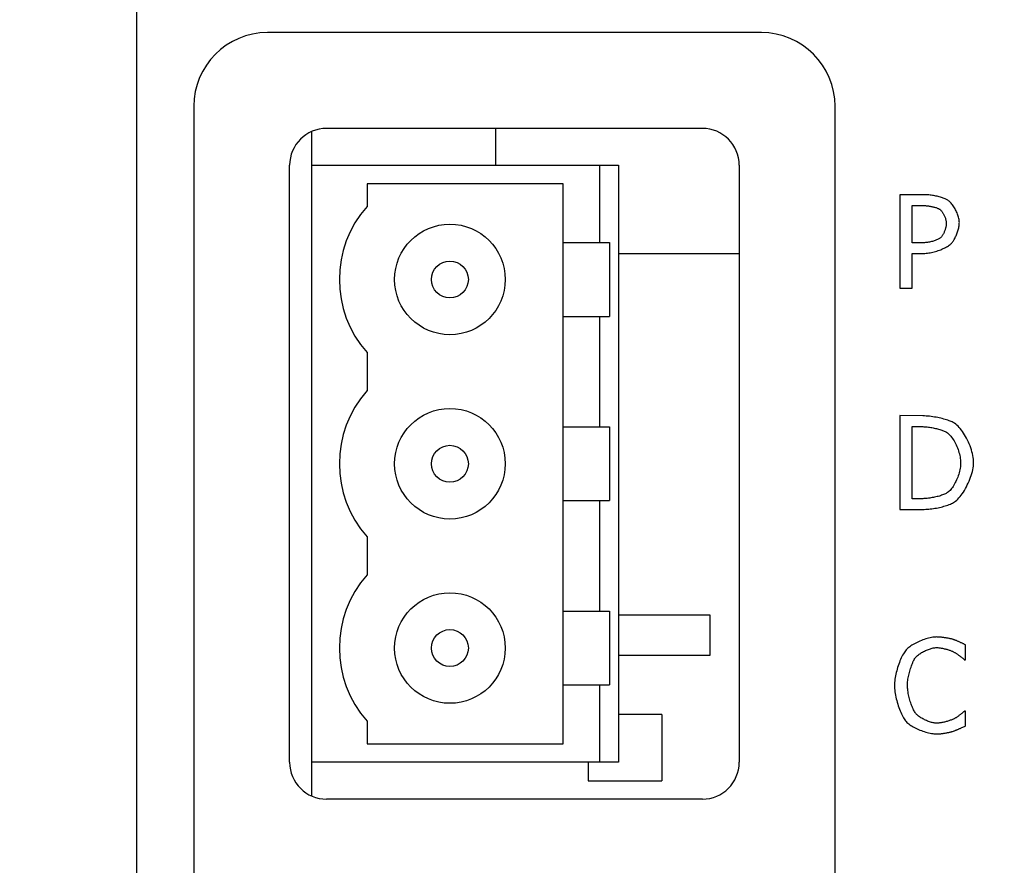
# Model space of a CAD drawing. Header units: millimetres. Extents: x 1026 to 1372, y 127 to 478.
# Tile 15 of 33: x 1073 to 1100, y 355 to 378. Entities that reach past the tile are written whole.
import ezdxf

# ---------------------------------------------------------------- set-up
doc = ezdxf.new("R2010")
doc.units = ezdxf.units.MM
doc.layers.get('Defpoints').update_dxf_attribs({"color": 8})
doc.styles.add('Dimemsions', font='isocp.shx', dxfattribs={"bigfont": 'chineset.shx'})
doc.dimstyles.new('ISO-25', dxfattribs={"dimtxt": 3, "dimasz": 3, "dimexe": 1, "dimexo": 1, "dimgap": 1, "dimtad": 1, "dimdsep": 46, "dimtxsty": 'Dimemsions', "dimcen": 0, "dimclrd": 2, "dimclre": 2, "dimclrt": 2, "dimazin": 2, "dimtfac": 1, "dimtmove": 0, "dimatfit": 3, "dimfxl": 0, "dimarcsym": 0})

# ---------------------------------------------------------------- blocks, each defined once
blk = doc.blocks.new('*D12')
at = {"color": 2, "lineweight": -2}
for p, q in [((1074.799, 427.284), (1058.028, 427.284)), ((1059.028, 421.284), (1059.028, 265.284)), ((1098.899, 259.284), (1058.028, 259.284))]:
    blk.add_line(p, q, dxfattribs=at)
at = {"color": 2}
for points in [[(1058.028, 421.284), (1060.028, 421.284), (1059.028, 427.284)], [(1058.028, 265.284), (1060.028, 265.284), (1059.028, 259.284)]]:
    blk.add_solid(points, dxfattribs=at)
at = {"layer": 'Defpoints', "color": 0}
for p in [(1075.799, 427.284), (1059.028, 259.284), (1099.899, 259.284)]:
    blk.add_point(p, dxfattribs=at)
at = {"color": 2, "insert": (1053.028, 343.284), "char_height": 10, "attachment_point": 5, "rotation": 90, "style": 'Dimemsions'}
blk.add_mtext('168', dxfattribs=at)

msp = doc.modelspace()

# ---------------------------------------------------------------- linework, layer by layer
at = {"color": 7, "linetype": 'Continuous'}
for p, q in [((1076.363, 277.07), (1076.363, 417.498)), ((1093.306, 377.284), (1079.906, 377.284)), ((1077.906, 375.284), (1077.906, 283.134)), ((1095.306, 283.134), (1095.306, 375.284)), ((1081.106, 356.579), (1081.106, 374.588)), ((1091.706, 374.684), (1081.506, 374.684)), ((1086.106, 373.684), (1086.106, 374.684)), ((1080.506, 357.484), (1080.506, 373.684)), ((1081.106, 373.684), (1089.426, 373.684)), ((1088.926, 371.584), (1088.926, 373.684)), ((1089.426, 373.684), (1089.426, 357.484)), ((1092.706, 373.684), (1092.706, 357.484)), ((1082.606, 373.184), (1082.606, 372.568)), ((1087.926, 373.184), (1082.606, 373.184)), ((1087.926, 357.984), (1087.926, 373.184)), ((1097.063, 372.884), (1097.063, 370.344)), ((1097.73, 372.884), (1097.063, 372.884)), ((1097.76, 372.883), (1097.73, 372.884)), ((1097.79, 372.882), (1097.76, 372.883)), ((1097.821, 372.879), (1097.79, 372.882)), ((1097.852, 372.877), (1097.821, 372.879)), ((1097.884, 372.873), (1097.852, 372.877)), ((1097.916, 372.869), (1097.884, 372.873)), ((1097.947, 372.865), (1097.916, 372.869)), ((1097.979, 372.86), (1097.947, 372.865)), ((1098.011, 372.854), (1097.979, 372.86)), ((1098.043, 372.848), (1098.011, 372.854)), ((1098.074, 372.841), (1098.043, 372.848)), ((1098.104, 372.834), (1098.074, 372.841)), ((1098.134, 372.826), (1098.104, 372.834)), ((1098.163, 372.819), (1098.134, 372.826)), ((1098.191, 372.81), (1098.163, 372.819)), ((1098.218, 372.802), (1098.191, 372.81)), ((1098.244, 372.793), (1098.218, 372.802)), ((1098.269, 372.784), (1098.244, 372.793)), ((1098.292, 372.774), (1098.269, 372.784)), ((1098.314, 372.764), (1098.292, 372.774)), ((1098.334, 372.754), (1098.314, 372.764)), ((1098.352, 372.744), (1098.334, 372.754)), ((1098.368, 372.734), (1098.352, 372.744)), ((1098.386, 372.721), (1098.368, 372.734)), ((1098.404, 372.706), (1098.386, 372.721)), ((1098.422, 372.69), (1098.404, 372.706)), ((1097.401, 371.579), (1097.401, 372.595)), ((1097.401, 372.595), (1097.714, 372.59)), ((1097.714, 372.59), (1097.735, 372.589)), ((1097.735, 372.589), (1097.756, 372.588)), ((1097.756, 372.588), (1097.777, 372.586)), ((1097.777, 372.586), (1097.799, 372.584)), ((1097.799, 372.584), (1097.82, 372.581)), ((1097.82, 372.581), (1097.842, 372.579)), ((1097.842, 372.579), (1097.864, 372.575)), ((1097.864, 372.575), (1097.886, 372.572)), ((1097.886, 372.572), (1097.907, 372.568)), ((1097.907, 372.568), (1097.928, 372.564)), ((1097.928, 372.564), (1097.949, 372.559)), ((1097.949, 372.559), (1097.97, 372.554)), ((1097.97, 372.554), (1097.99, 372.549)), ((1097.99, 372.549), (1098.009, 372.544)), ((1098.009, 372.544), (1098.028, 372.538)), ((1098.028, 372.538), (1098.046, 372.533)), ((1098.046, 372.533), (1098.064, 372.527)), ((1098.064, 372.527), (1098.08, 372.521)), ((1098.08, 372.521), (1098.095, 372.514)), ((1098.095, 372.514), (1098.11, 372.508)), ((1098.11, 372.508), (1098.123, 372.501)), ((1098.123, 372.501), (1098.135, 372.495)), ((1098.135, 372.495), (1098.146, 372.488)), ((1098.146, 372.488), (1098.157, 372.479)), ((1098.157, 372.479), (1098.168, 372.47)), ((1098.168, 372.47), (1098.18, 372.459)), ((1098.18, 372.459), (1098.191, 372.446)), ((1098.191, 372.446), (1098.202, 372.433)), ((1098.202, 372.433), (1098.212, 372.419)), ((1098.441, 372.671), (1098.422, 372.69)), ((1098.459, 372.651), (1098.441, 372.671)), ((1098.477, 372.63), (1098.459, 372.651)), ((1098.494, 372.607), (1098.477, 372.63)), ((1098.512, 372.583), (1098.494, 372.607)), ((1098.529, 372.557), (1098.512, 372.583)), ((1098.545, 372.531), (1098.529, 372.557)), ((1098.561, 372.504), (1098.545, 372.531)), ((1098.576, 372.476), (1098.561, 372.504)), ((1098.591, 372.448), (1098.576, 372.476)), ((1098.604, 372.419), (1098.591, 372.448)), ((1098.212, 372.419), (1098.223, 372.404)), ((1098.223, 372.404), (1098.233, 372.388)), ((1098.233, 372.388), (1098.243, 372.372)), ((1098.243, 372.372), (1098.252, 372.355)), ((1098.252, 372.355), (1098.261, 372.337)), ((1098.261, 372.337), (1098.27, 372.319)), ((1098.27, 372.319), (1098.278, 372.301)), ((1098.278, 372.301), (1098.285, 372.282)), ((1098.285, 372.282), (1098.292, 372.263)), ((1098.292, 372.263), (1098.299, 372.244)), ((1098.299, 372.244), (1098.304, 372.225)), ((1098.304, 372.225), (1098.309, 372.206)), ((1098.309, 372.206), (1098.314, 372.187)), ((1098.314, 372.187), (1098.317, 372.169)), ((1098.317, 372.169), (1098.32, 372.151)), ((1098.617, 372.39), (1098.604, 372.419)), ((1098.629, 372.36), (1098.617, 372.39)), ((1098.64, 372.331), (1098.629, 372.36)), ((1098.649, 372.301), (1098.64, 372.331)), ((1098.658, 372.272), (1098.649, 372.301)), ((1098.665, 372.243), (1098.658, 372.272)), ((1098.67, 372.214), (1098.665, 372.243)), ((1098.675, 372.186), (1098.67, 372.214)), ((1098.678, 372.158), (1098.675, 372.186)), ((1098.284, 371.911), (1098.277, 371.894)), ((1098.29, 371.929), (1098.284, 371.911)), ((1098.296, 371.947), (1098.29, 371.929)), ((1098.301, 371.964), (1098.296, 371.947)), ((1098.306, 371.982), (1098.301, 371.964)), ((1098.31, 371.999), (1098.306, 371.982)), ((1098.314, 372.017), (1098.31, 371.999)), ((1098.317, 372.034), (1098.314, 372.017)), ((1098.32, 372.051), (1098.317, 372.034)), ((1098.32, 372.151), (1098.322, 372.133)), ((1098.322, 372.067), (1098.32, 372.051)), ((1098.322, 372.133), (1098.323, 372.115)), ((1098.323, 372.083), (1098.322, 372.067)), ((1098.323, 372.115), (1098.323, 372.099)), ((1098.323, 372.099), (1098.323, 372.083)), ((1098.63, 371.879), (1098.639, 371.907)), ((1098.639, 371.907), (1098.647, 371.934)), ((1098.647, 371.934), (1098.654, 371.961)), ((1098.654, 371.961), (1098.661, 371.988)), ((1098.661, 371.988), (1098.666, 372.014)), ((1098.666, 372.014), (1098.671, 372.039)), ((1098.671, 372.039), (1098.674, 372.064)), ((1098.674, 372.064), (1098.677, 372.087)), ((1098.677, 372.087), (1098.678, 372.11)), ((1098.679, 372.131), (1098.678, 372.158)), ((1098.678, 372.11), (1098.679, 372.131)), ((1097.997, 371.632), (1097.973, 371.625)), ((1098.02, 371.64), (1097.997, 371.632)), ((1098.042, 371.648), (1098.02, 371.64)), ((1098.063, 371.656), (1098.042, 371.648)), ((1098.083, 371.665), (1098.063, 371.656)), ((1098.102, 371.674), (1098.083, 371.665)), ((1098.12, 371.683), (1098.102, 371.674)), ((1098.136, 371.693), (1098.12, 371.683)), ((1098.15, 371.703), (1098.136, 371.693)), ((1098.163, 371.713), (1098.15, 371.703)), ((1098.175, 371.724), (1098.163, 371.713)), ((1098.184, 371.734), (1098.175, 371.724)), ((1098.194, 371.745), (1098.184, 371.734)), ((1098.203, 371.757), (1098.194, 371.745)), ((1098.212, 371.769), (1098.203, 371.757)), ((1098.221, 371.783), (1098.212, 371.769)), ((1098.23, 371.797), (1098.221, 371.783)), ((1098.239, 371.812), (1098.23, 371.797)), ((1098.247, 371.827), (1098.239, 371.812)), ((1098.255, 371.843), (1098.247, 371.827)), ((1098.263, 371.86), (1098.255, 371.843)), ((1098.27, 371.877), (1098.263, 371.86)), ((1098.277, 371.894), (1098.27, 371.877)), ((1098.503, 371.612), (1098.516, 371.631)), ((1098.516, 371.631), (1098.529, 371.651)), ((1098.529, 371.651), (1098.541, 371.673)), ((1098.541, 371.673), (1098.554, 371.697)), ((1098.554, 371.697), (1098.566, 371.721)), ((1098.566, 371.721), (1098.578, 371.746)), ((1098.578, 371.746), (1098.589, 371.772)), ((1098.589, 371.772), (1098.6, 371.798)), ((1098.6, 371.798), (1098.611, 371.825)), ((1098.611, 371.825), (1098.621, 371.852)), ((1098.621, 371.852), (1098.63, 371.879)), ((1087.926, 371.584), (1089.182, 371.584)), ((1089.182, 371.584), (1089.182, 369.584)), ((1097.657, 371.579), (1097.401, 371.579)), ((1097.684, 371.579), (1097.657, 371.579)), ((1097.71, 371.581), (1097.684, 371.579)), ((1097.737, 371.583), (1097.71, 371.581)), ((1097.764, 371.585), (1097.737, 371.583)), ((1097.791, 371.588), (1097.764, 371.585)), ((1097.818, 371.592), (1097.791, 371.588)), ((1097.845, 371.596), (1097.818, 371.592)), ((1097.872, 371.601), (1097.845, 371.596)), ((1097.898, 371.606), (1097.872, 371.601)), ((1097.924, 371.612), (1097.898, 371.606)), ((1097.949, 371.618), (1097.924, 371.612)), ((1097.973, 371.625), (1097.949, 371.618)), ((1098.068, 371.355), (1098.104, 371.367)), ((1098.104, 371.367), (1098.139, 371.379)), ((1098.139, 371.379), (1098.173, 371.393)), ((1098.173, 371.393), (1098.207, 371.406)), ((1098.207, 371.406), (1098.239, 371.421)), ((1098.239, 371.421), (1098.271, 371.436)), ((1098.271, 371.436), (1098.301, 371.451)), ((1098.301, 371.451), (1098.329, 371.466)), ((1098.329, 371.466), (1098.356, 371.482)), ((1098.356, 371.482), (1098.382, 371.498)), ((1098.382, 371.498), (1098.405, 371.515)), ((1098.405, 371.515), (1098.427, 371.531)), ((1098.427, 371.531), (1098.447, 371.548)), ((1098.447, 371.548), (1098.464, 371.564)), ((1098.464, 371.564), (1098.477, 371.578)), ((1098.477, 371.578), (1098.49, 371.594)), ((1098.49, 371.594), (1098.503, 371.612)), ((1092.706, 371.284), (1089.426, 371.284)), ((1097.401, 371.286), (1097.708, 371.291)), ((1097.401, 370.344), (1097.401, 371.286)), ((1097.708, 371.291), (1097.742, 371.292)), ((1097.742, 371.292), (1097.777, 371.294)), ((1097.777, 371.294), (1097.813, 371.298)), ((1097.813, 371.298), (1097.849, 371.303)), ((1097.849, 371.303), (1097.886, 371.309)), ((1097.886, 371.309), (1097.922, 371.316)), ((1097.922, 371.316), (1097.959, 371.325)), ((1097.959, 371.325), (1097.996, 371.334)), ((1097.996, 371.334), (1098.032, 371.344)), ((1098.032, 371.344), (1098.068, 371.355)), ((1097.063, 370.344), (1097.401, 370.344)), ((1087.926, 369.584), (1089.182, 369.584)), ((1088.926, 366.584), (1088.926, 369.584)), ((1082.606, 368.599), (1082.606, 367.568)), ((1097.063, 366.891), (1097.063, 364.344)), ((1097.687, 366.883), (1097.063, 366.891)), ((1097.732, 366.882), (1097.687, 366.883)), ((1097.778, 366.879), (1097.732, 366.882)), ((1097.823, 366.875), (1097.778, 366.879)), ((1097.869, 366.871), (1097.823, 366.875)), ((1097.914, 366.866), (1097.869, 366.871)), ((1097.96, 366.859), (1097.914, 366.866)), ((1098.005, 366.852), (1097.96, 366.859)), ((1098.049, 366.845), (1098.005, 366.852)), ((1098.092, 366.837), (1098.049, 366.845)), ((1098.135, 366.828), (1098.092, 366.837)), ((1098.177, 366.818), (1098.135, 366.828)), ((1087.926, 366.584), (1089.182, 366.584)), ((1089.182, 366.584), (1089.182, 364.584)), ((1097.401, 364.636), (1097.401, 366.595)), ((1097.401, 366.595), (1097.687, 366.591)), ((1097.687, 366.591), (1097.717, 366.59)), ((1097.717, 366.59), (1097.747, 366.588)), ((1097.747, 366.588), (1097.778, 366.586)), ((1097.778, 366.586), (1097.809, 366.583)), ((1097.809, 366.583), (1097.84, 366.579)), ((1097.84, 366.579), (1097.872, 366.575)), ((1097.872, 366.575), (1097.903, 366.57)), ((1097.903, 366.57), (1097.935, 366.564)), ((1097.935, 366.564), (1097.966, 366.559)), ((1097.966, 366.559), (1097.997, 366.552)), ((1097.997, 366.552), (1098.028, 366.545)), ((1098.217, 366.808), (1098.177, 366.818)), ((1098.257, 366.798), (1098.217, 366.808)), ((1098.295, 366.787), (1098.257, 366.798)), ((1098.331, 366.776), (1098.295, 366.787)), ((1098.366, 366.765), (1098.331, 366.776)), ((1098.399, 366.753), (1098.366, 366.765)), ((1098.43, 366.742), (1098.399, 366.753)), ((1098.459, 366.73), (1098.43, 366.742)), ((1098.486, 366.718), (1098.459, 366.73)), ((1098.51, 366.706), (1098.486, 366.718)), ((1098.532, 366.694), (1098.51, 366.706)), ((1098.551, 366.682), (1098.532, 366.694)), ((1098.582, 366.66), (1098.551, 366.682)), ((1098.613, 366.634), (1098.582, 366.66)), ((1098.644, 366.605), (1098.613, 366.634)), ((1098.674, 366.572), (1098.644, 366.605)), ((1098.705, 366.537), (1098.674, 366.572)), ((1098.028, 366.545), (1098.059, 366.538)), ((1098.059, 366.538), (1098.088, 366.531)), ((1098.088, 366.531), (1098.117, 366.523)), ((1098.117, 366.523), (1098.145, 366.514)), ((1098.145, 366.514), (1098.173, 366.506)), ((1098.173, 366.506), (1098.199, 366.497)), ((1098.199, 366.497), (1098.224, 366.488)), ((1098.224, 366.488), (1098.248, 366.478)), ((1098.248, 366.478), (1098.271, 366.469)), ((1098.271, 366.469), (1098.292, 366.459)), ((1098.292, 366.459), (1098.311, 366.449)), ((1098.311, 366.449), (1098.329, 366.439)), ((1098.329, 366.439), (1098.353, 366.423)), ((1098.353, 366.423), (1098.377, 366.404)), ((1098.377, 366.404), (1098.4, 366.382)), ((1098.4, 366.382), (1098.424, 366.358)), ((1098.424, 366.358), (1098.447, 366.331)), ((1098.447, 366.331), (1098.47, 366.302)), ((1098.47, 366.302), (1098.492, 366.271)), ((1098.735, 366.498), (1098.705, 366.537)), ((1098.765, 366.458), (1098.735, 366.498)), ((1098.794, 366.415), (1098.765, 366.458)), ((1098.822, 366.37), (1098.794, 366.415)), ((1098.849, 366.323), (1098.822, 366.37)), ((1098.875, 366.274), (1098.849, 366.323)), ((1098.492, 366.271), (1098.514, 366.238)), ((1098.514, 366.238), (1098.535, 366.204)), ((1098.535, 366.204), (1098.555, 366.168)), ((1098.555, 366.168), (1098.575, 366.131)), ((1098.575, 366.131), (1098.593, 366.093)), ((1098.593, 366.093), (1098.611, 366.054)), ((1098.611, 366.054), (1098.627, 366.014)), ((1098.9, 366.225), (1098.875, 366.274)), ((1098.924, 366.174), (1098.9, 366.225)), ((1098.947, 366.122), (1098.924, 366.174)), ((1098.968, 366.07), (1098.947, 366.122)), ((1098.987, 366.018), (1098.968, 366.07)), ((1099.004, 365.965), (1098.987, 366.018)), ((1098.627, 366.014), (1098.643, 365.974)), ((1098.643, 365.974), (1098.657, 365.933)), ((1098.657, 365.933), (1098.669, 365.892)), ((1098.669, 365.892), (1098.681, 365.851)), ((1098.681, 365.851), (1098.69, 365.811)), ((1098.69, 365.811), (1098.699, 365.77)), ((1098.699, 365.77), (1098.705, 365.73)), ((1099.02, 365.912), (1099.004, 365.965)), ((1099.033, 365.86), (1099.02, 365.912)), ((1099.045, 365.808), (1099.033, 365.86)), ((1099.054, 365.757), (1099.045, 365.808)), ((1099.06, 365.707), (1099.054, 365.757)), ((1098.706, 365.501), (1098.7, 365.461)), ((1098.705, 365.73), (1098.71, 365.691)), ((1098.71, 365.54), (1098.706, 365.501)), ((1098.71, 365.691), (1098.713, 365.653)), ((1098.713, 365.578), (1098.71, 365.54)), ((1098.713, 365.653), (1098.714, 365.616)), ((1098.714, 365.616), (1098.713, 365.578)), ((1099.053, 365.472), (1099.06, 365.521)), ((1099.065, 365.659), (1099.06, 365.707)), ((1099.06, 365.521), (1099.064, 365.567)), ((1099.064, 365.567), (1099.066, 365.612)), ((1099.066, 365.612), (1099.065, 365.659)), ((1098.635, 365.221), (1098.619, 365.182)), ((1098.649, 365.26), (1098.635, 365.221)), ((1098.661, 365.3), (1098.649, 365.26)), ((1098.673, 365.341), (1098.661, 365.3)), ((1098.683, 365.381), (1098.673, 365.341)), ((1098.692, 365.421), (1098.683, 365.381)), ((1098.7, 365.461), (1098.692, 365.421)), ((1098.964, 365.163), (1098.984, 365.216)), ((1098.984, 365.216), (1099.002, 365.268)), ((1099.002, 365.268), (1099.018, 365.321)), ((1099.018, 365.321), (1099.032, 365.372)), ((1099.032, 365.372), (1099.044, 365.423)), ((1099.044, 365.423), (1099.053, 365.472)), ((1098.51, 364.97), (1098.49, 364.94)), ((1098.53, 365.002), (1098.51, 364.97)), ((1098.55, 365.036), (1098.53, 365.002)), ((1098.568, 365.071), (1098.55, 365.036)), ((1098.586, 365.107), (1098.568, 365.071)), ((1098.603, 365.144), (1098.586, 365.107)), ((1098.619, 365.182), (1098.603, 365.144)), ((1098.843, 364.909), (1098.87, 364.958)), ((1098.87, 364.958), (1098.895, 365.008)), ((1098.895, 365.008), (1098.92, 365.059)), ((1098.92, 365.059), (1098.943, 365.111)), ((1098.943, 365.111), (1098.964, 365.163)), ((1098.041, 364.684), (1098.009, 364.677)), ((1098.074, 364.692), (1098.041, 364.684)), ((1098.105, 364.7), (1098.074, 364.692)), ((1098.136, 364.709), (1098.105, 364.7)), ((1098.166, 364.718), (1098.136, 364.709)), ((1098.196, 364.728), (1098.166, 364.718)), ((1098.224, 364.738), (1098.196, 364.728)), ((1098.25, 364.748), (1098.224, 364.738)), ((1098.276, 364.759), (1098.25, 364.748)), ((1098.299, 364.77), (1098.276, 364.759)), ((1098.321, 364.781), (1098.299, 364.77)), ((1098.342, 364.793), (1098.321, 364.781)), ((1098.36, 364.805), (1098.342, 364.793)), ((1098.382, 364.821), (1098.36, 364.805)), ((1098.404, 364.84), (1098.382, 364.821)), ((1098.426, 364.862), (1098.404, 364.84)), ((1098.448, 364.886), (1098.426, 364.862)), ((1098.469, 364.912), (1098.448, 364.886)), ((1098.49, 364.94), (1098.469, 364.912)), ((1098.668, 364.656), (1098.698, 364.692)), ((1098.698, 364.692), (1098.728, 364.731)), ((1098.728, 364.731), (1098.758, 364.772)), ((1098.758, 364.772), (1098.787, 364.816)), ((1098.787, 364.816), (1098.815, 364.861)), ((1098.815, 364.861), (1098.843, 364.909)), ((1087.926, 364.584), (1089.182, 364.584)), ((1088.926, 361.584), (1088.926, 364.584)), ((1097.658, 364.636), (1097.401, 364.636)), ((1097.687, 364.636), (1097.658, 364.636)), ((1097.716, 364.637), (1097.687, 364.636)), ((1097.747, 364.639), (1097.716, 364.637)), ((1097.778, 364.642), (1097.747, 364.639)), ((1097.81, 364.645), (1097.778, 364.642)), ((1097.843, 364.649), (1097.81, 364.645)), ((1097.876, 364.653), (1097.843, 364.649)), ((1097.909, 364.658), (1097.876, 364.653)), ((1097.942, 364.664), (1097.909, 364.658)), ((1097.976, 364.67), (1097.942, 364.664)), ((1098.009, 364.677), (1097.976, 364.67)), ((1098.181, 364.409), (1098.22, 364.419)), ((1098.22, 364.419), (1098.259, 364.43)), ((1098.259, 364.43), (1098.297, 364.441)), ((1098.297, 364.441), (1098.333, 364.452)), ((1098.333, 364.452), (1098.368, 364.464)), ((1098.368, 364.464), (1098.402, 364.477)), ((1098.402, 364.477), (1098.435, 364.49)), ((1098.435, 364.49), (1098.466, 364.504)), ((1098.466, 364.504), (1098.495, 364.518)), ((1098.495, 364.518), (1098.522, 364.533)), ((1098.522, 364.533), (1098.547, 364.548)), ((1098.547, 364.548), (1098.577, 364.569)), ((1098.577, 364.569), (1098.607, 364.595)), ((1098.607, 364.595), (1098.637, 364.624)), ((1098.637, 364.624), (1098.668, 364.656)), ((1097.063, 364.344), (1097.647, 364.344)), ((1097.647, 364.344), (1097.687, 364.344)), ((1097.687, 364.344), (1097.727, 364.345)), ((1097.727, 364.345), (1097.767, 364.348)), ((1097.767, 364.348), (1097.808, 364.35)), ((1097.808, 364.35), (1097.85, 364.354)), ((1097.85, 364.354), (1097.891, 364.359)), ((1097.891, 364.359), (1097.933, 364.364)), ((1097.933, 364.364), (1097.975, 364.37)), ((1097.975, 364.37), (1098.017, 364.376)), ((1098.017, 364.376), (1098.059, 364.383)), ((1098.059, 364.383), (1098.1, 364.391)), ((1098.1, 364.391), (1098.141, 364.4)), ((1098.141, 364.4), (1098.181, 364.409)), ((1082.606, 363.599), (1082.606, 362.568)), ((1087.926, 361.584), (1089.182, 361.584)), ((1089.182, 361.584), (1089.182, 359.584)), ((1089.426, 361.484), (1091.906, 361.484)), ((1091.906, 361.484), (1091.906, 360.384)), ((1097.426, 360.681), (1097.393, 360.661)), ((1097.461, 360.7), (1097.426, 360.681)), ((1097.496, 360.72), (1097.461, 360.7)), ((1097.533, 360.738), (1097.496, 360.72)), ((1097.571, 360.756), (1097.533, 360.738)), ((1097.609, 360.773), (1097.571, 360.756)), ((1097.648, 360.789), (1097.609, 360.773)), ((1097.688, 360.804), (1097.648, 360.789)), ((1097.727, 360.818), (1097.688, 360.804)), ((1097.767, 360.831), (1097.727, 360.818)), ((1097.806, 360.843), (1097.767, 360.831)), ((1097.845, 360.853), (1097.806, 360.843)), ((1097.884, 360.862), (1097.845, 360.853)), ((1097.922, 360.87), (1097.884, 360.862)), ((1097.958, 360.876), (1097.922, 360.87)), ((1097.994, 360.88), (1097.958, 360.876)), ((1098.028, 360.883), (1097.994, 360.88)), ((1098.061, 360.884), (1098.028, 360.883)), ((1098.078, 360.883), (1098.061, 360.884)), ((1098.095, 360.883), (1098.078, 360.883)), ((1098.113, 360.882), (1098.095, 360.883)), ((1098.132, 360.881), (1098.113, 360.882)), ((1098.152, 360.879), (1098.132, 360.881)), ((1098.172, 360.877), (1098.152, 360.879)), ((1098.192, 360.875), (1098.172, 360.877)), ((1098.213, 360.873), (1098.192, 360.875)), ((1098.234, 360.87), (1098.213, 360.873)), ((1098.255, 360.868), (1098.234, 360.87)), ((1098.276, 360.865), (1098.255, 360.868)), ((1098.297, 360.862), (1098.276, 360.865)), ((1098.318, 360.858), (1098.297, 360.862)), ((1098.339, 360.855), (1098.318, 360.858)), ((1098.359, 360.851), (1098.339, 360.855)), ((1098.379, 360.848), (1098.359, 360.851)), ((1098.398, 360.844), (1098.379, 360.848)), ((1098.416, 360.84), (1098.398, 360.844)), ((1098.434, 360.837), (1098.416, 360.84)), ((1098.451, 360.833), (1098.434, 360.837)), ((1098.467, 360.829), (1098.451, 360.833)), ((1098.482, 360.825), (1098.467, 360.829)), ((1098.496, 360.822), (1098.482, 360.825)), ((1098.508, 360.818), (1098.496, 360.822)), ((1098.519, 360.814), (1098.508, 360.818)), ((1098.53, 360.81), (1098.519, 360.814)), ((1098.543, 360.806), (1098.53, 360.81)), ((1098.556, 360.801), (1098.543, 360.806)), ((1098.569, 360.795), (1098.556, 360.801)), ((1098.584, 360.79), (1098.569, 360.795)), ((1098.598, 360.784), (1098.584, 360.79)), ((1098.613, 360.778), (1098.598, 360.784)), ((1098.629, 360.771), (1098.613, 360.778)), ((1098.644, 360.764), (1098.629, 360.771)), ((1098.66, 360.758), (1098.644, 360.764)), ((1098.676, 360.751), (1098.66, 360.758)), ((1098.692, 360.744), (1098.676, 360.751)), ((1098.708, 360.737), (1098.692, 360.744)), ((1098.723, 360.729), (1098.708, 360.737)), ((1098.739, 360.722), (1098.723, 360.729)), ((1098.754, 360.715), (1098.739, 360.722)), ((1098.769, 360.708), (1098.754, 360.715)), ((1098.783, 360.701), (1098.769, 360.708)), ((1098.797, 360.695), (1098.783, 360.701)), ((1098.81, 360.688), (1098.797, 360.695)), ((1098.823, 360.682), (1098.81, 360.688)), ((1098.835, 360.675), (1098.823, 360.682)), ((1098.846, 360.67), (1098.835, 360.675)), ((1097.159, 360.424), (1097.14, 360.39)), ((1097.178, 360.455), (1097.159, 360.424)), ((1097.197, 360.484), (1097.178, 360.455)), ((1097.217, 360.51), (1097.197, 360.484)), ((1097.236, 360.534), (1097.217, 360.51)), ((1097.256, 360.555), (1097.236, 360.534)), ((1097.279, 360.577), (1097.256, 360.555)), ((1097.305, 360.598), (1097.279, 360.577)), ((1097.332, 360.619), (1097.305, 360.598)), ((1097.362, 360.64), (1097.332, 360.619)), ((1097.393, 360.661), (1097.362, 360.64)), ((1097.566, 360.398), (1097.586, 360.413)), ((1097.586, 360.413), (1097.608, 360.429)), ((1097.608, 360.429), (1097.631, 360.444)), ((1097.631, 360.444), (1097.655, 360.459)), ((1097.655, 360.459), (1097.68, 360.473)), ((1097.68, 360.473), (1097.706, 360.487)), ((1097.706, 360.487), (1097.732, 360.5)), ((1097.732, 360.5), (1097.758, 360.513)), ((1097.758, 360.513), (1097.785, 360.525)), ((1097.785, 360.525), (1097.812, 360.536)), ((1097.812, 360.536), (1097.839, 360.547)), ((1097.839, 360.547), (1097.866, 360.556)), ((1097.866, 360.556), (1097.892, 360.565)), ((1097.892, 360.565), (1097.918, 360.573)), ((1097.918, 360.573), (1097.944, 360.579)), ((1097.944, 360.579), (1097.969, 360.585)), ((1097.969, 360.585), (1097.993, 360.59)), ((1097.993, 360.59), (1098.016, 360.593)), ((1098.016, 360.593), (1098.038, 360.595)), ((1098.038, 360.595), (1098.059, 360.595)), ((1098.059, 360.595), (1098.078, 360.595)), ((1098.078, 360.595), (1098.098, 360.594)), ((1098.098, 360.594), (1098.118, 360.593)), ((1098.118, 360.593), (1098.139, 360.59)), ((1098.139, 360.59), (1098.161, 360.587)), ((1098.161, 360.587), (1098.182, 360.584)), ((1098.182, 360.584), (1098.204, 360.58)), ((1098.204, 360.58), (1098.226, 360.576)), ((1098.226, 360.576), (1098.249, 360.571)), ((1098.249, 360.571), (1098.271, 360.566)), ((1098.271, 360.566), (1098.293, 360.561)), ((1098.293, 360.561), (1098.315, 360.555)), ((1098.315, 360.555), (1098.337, 360.549)), ((1098.337, 360.549), (1098.359, 360.543)), ((1098.359, 360.543), (1098.38, 360.536)), ((1098.38, 360.536), (1098.4, 360.529)), ((1098.4, 360.529), (1098.42, 360.523)), ((1098.42, 360.523), (1098.439, 360.516)), ((1098.439, 360.516), (1098.457, 360.509)), ((1098.457, 360.509), (1098.474, 360.502)), ((1098.474, 360.502), (1098.491, 360.495)), ((1098.491, 360.495), (1098.506, 360.488)), ((1098.506, 360.488), (1098.52, 360.481)), ((1098.52, 360.481), (1098.533, 360.474)), ((1098.533, 360.474), (1098.546, 360.467)), ((1098.546, 360.467), (1098.559, 360.459)), ((1098.559, 360.459), (1098.572, 360.451)), ((1098.572, 360.451), (1098.586, 360.442)), ((1098.586, 360.442), (1098.6, 360.433)), ((1098.6, 360.433), (1098.614, 360.423)), ((1098.614, 360.423), (1098.628, 360.414)), ((1098.628, 360.414), (1098.642, 360.404)), ((1098.846, 360.262), (1098.846, 360.67)), ((1091.906, 360.384), (1089.426, 360.384)), ((1097.035, 360.149), (1097.02, 360.104)), ((1097.051, 360.192), (1097.035, 360.149)), ((1097.068, 360.235), (1097.051, 360.192)), ((1097.085, 360.276), (1097.068, 360.235)), ((1097.103, 360.316), (1097.085, 360.276)), ((1097.121, 360.354), (1097.103, 360.316)), ((1097.14, 360.39), (1097.121, 360.354)), ((1097.391, 360.132), (1097.404, 360.164)), ((1097.404, 360.164), (1097.417, 360.194)), ((1097.417, 360.194), (1097.43, 360.223)), ((1097.43, 360.223), (1097.443, 360.249)), ((1097.443, 360.249), (1097.457, 360.274)), ((1097.457, 360.274), (1097.47, 360.296)), ((1097.47, 360.296), (1097.484, 360.317)), ((1097.484, 360.317), (1097.497, 360.334)), ((1097.497, 360.334), (1097.512, 360.35)), ((1097.512, 360.35), (1097.528, 360.366)), ((1097.528, 360.366), (1097.546, 360.382)), ((1097.546, 360.382), (1097.566, 360.398)), ((1098.642, 360.404), (1098.656, 360.393)), ((1098.656, 360.393), (1098.67, 360.383)), ((1098.67, 360.383), (1098.683, 360.373)), ((1098.683, 360.373), (1098.697, 360.363)), ((1098.697, 360.363), (1098.71, 360.353)), ((1098.71, 360.353), (1098.723, 360.342)), ((1098.723, 360.342), (1098.735, 360.333)), ((1098.735, 360.333), (1098.747, 360.323)), ((1098.747, 360.323), (1098.758, 360.314)), ((1098.758, 360.314), (1098.769, 360.305)), ((1098.769, 360.305), (1098.779, 360.296)), ((1098.779, 360.296), (1098.789, 360.288)), ((1098.789, 360.288), (1098.798, 360.281)), ((1098.798, 360.281), (1098.806, 360.274)), ((1098.806, 360.274), (1098.813, 360.268)), ((1098.813, 360.268), (1098.819, 360.262)), ((1098.819, 360.262), (1098.846, 360.262)), ((1096.956, 359.874), (1096.947, 359.828)), ((1096.967, 359.92), (1096.956, 359.874)), ((1096.979, 359.967), (1096.967, 359.92)), ((1096.991, 360.013), (1096.979, 359.967)), ((1097.005, 360.059), (1096.991, 360.013)), ((1097.02, 360.104), (1097.005, 360.059)), ((1097.306, 359.845), (1097.314, 359.883)), ((1097.314, 359.883), (1097.324, 359.92)), ((1097.324, 359.92), (1097.334, 359.957)), ((1097.334, 359.957), (1097.344, 359.993)), ((1097.344, 359.993), (1097.355, 360.029)), ((1097.355, 360.029), (1097.367, 360.065)), ((1097.367, 360.065), (1097.379, 360.099)), ((1097.379, 360.099), (1097.391, 360.132)), ((1096.92, 359.607), (1096.919, 359.566)), ((1096.922, 359.649), (1096.92, 359.607)), ((1096.926, 359.692), (1096.922, 359.649)), ((1096.932, 359.737), (1096.926, 359.692)), ((1096.939, 359.782), (1096.932, 359.737)), ((1096.947, 359.828), (1096.939, 359.782)), ((1097.271, 359.598), (1097.273, 359.63)), ((1097.273, 359.63), (1097.276, 359.664)), ((1097.276, 359.664), (1097.28, 359.699)), ((1097.28, 359.699), (1097.285, 359.735)), ((1097.285, 359.735), (1097.291, 359.771)), ((1097.291, 359.771), (1097.298, 359.808)), ((1097.298, 359.808), (1097.306, 359.845)), ((1087.926, 359.584), (1089.182, 359.584)), ((1088.926, 357.484), (1088.926, 359.584)), ((1096.919, 359.566), (1096.92, 359.525)), ((1096.92, 359.525), (1096.922, 359.483)), ((1096.922, 359.483), (1096.926, 359.439)), ((1096.926, 359.439), (1096.932, 359.394)), ((1096.932, 359.394), (1096.939, 359.348)), ((1096.939, 359.348), (1096.947, 359.301)), ((1097.271, 359.566), (1097.271, 359.598)), ((1097.271, 359.533), (1097.271, 359.566)), ((1097.274, 359.499), (1097.271, 359.533)), ((1097.277, 359.464), (1097.274, 359.499)), ((1097.281, 359.428), (1097.277, 359.464)), ((1097.286, 359.391), (1097.281, 359.428)), ((1097.292, 359.354), (1097.286, 359.391)), ((1097.3, 359.317), (1097.292, 359.354)), ((1096.947, 359.301), (1096.957, 359.254)), ((1096.957, 359.254), (1096.968, 359.206)), ((1096.968, 359.206), (1096.98, 359.159)), ((1096.98, 359.159), (1096.993, 359.111)), ((1096.993, 359.111), (1097.007, 359.064)), ((1097.308, 359.28), (1097.3, 359.317)), ((1097.316, 359.243), (1097.308, 359.28)), ((1097.326, 359.206), (1097.316, 359.243)), ((1097.336, 359.169), (1097.326, 359.206)), ((1097.347, 359.133), (1097.336, 359.169)), ((1097.359, 359.098), (1097.347, 359.133)), ((1097.371, 359.063), (1097.359, 359.098)), ((1097.007, 359.064), (1097.021, 359.018)), ((1097.021, 359.018), (1097.037, 358.972)), ((1097.037, 358.972), (1097.053, 358.928)), ((1097.053, 358.928), (1097.07, 358.884)), ((1097.07, 358.884), (1097.088, 358.842)), ((1097.088, 358.842), (1097.106, 358.802)), ((1097.383, 359.03), (1097.371, 359.063)), ((1097.396, 358.997), (1097.383, 359.03)), ((1097.41, 358.966), (1097.396, 358.997)), ((1097.423, 358.937), (1097.41, 358.966)), ((1097.437, 358.909), (1097.423, 358.937)), ((1097.45, 358.882), (1097.437, 358.909)), ((1097.464, 358.858), (1097.45, 358.882)), ((1097.478, 358.836), (1097.464, 358.858)), ((1097.492, 358.816), (1097.478, 358.836)), ((1097.506, 358.799), (1097.492, 358.816)), ((1098.743, 358.807), (1098.731, 358.798)), ((1098.754, 358.816), (1098.743, 358.807)), ((1098.765, 358.825), (1098.754, 358.816)), ((1098.775, 358.834), (1098.765, 358.825)), ((1098.785, 358.842), (1098.775, 358.834)), ((1098.794, 358.85), (1098.785, 358.842)), ((1098.802, 358.857), (1098.794, 358.85)), ((1098.809, 358.864), (1098.802, 358.857)), ((1098.816, 358.87), (1098.809, 358.864)), ((1098.821, 358.875), (1098.816, 358.87)), ((1098.846, 358.875), (1098.821, 358.875)), ((1098.846, 358.471), (1098.846, 358.875)), ((1082.606, 358.599), (1082.606, 357.984)), ((1090.606, 358.784), (1089.426, 358.784)), ((1090.606, 358.784), (1090.606, 356.984)), ((1097.106, 358.802), (1097.124, 358.764)), ((1097.124, 358.764), (1097.143, 358.728)), ((1097.143, 358.728), (1097.162, 358.694)), ((1097.162, 358.694), (1097.181, 358.663)), ((1097.181, 358.663), (1097.2, 358.634)), ((1097.2, 358.634), (1097.219, 358.609)), ((1097.219, 358.609), (1097.238, 358.587)), ((1097.238, 358.587), (1097.258, 358.566)), ((1097.258, 358.566), (1097.281, 358.545)), ((1097.281, 358.545), (1097.307, 358.524)), ((1097.52, 358.783), (1097.506, 358.799)), ((1097.536, 358.767), (1097.52, 358.783)), ((1097.554, 358.752), (1097.536, 358.767)), ((1097.573, 358.736), (1097.554, 358.752)), ((1097.593, 358.721), (1097.573, 358.736)), ((1097.615, 358.706), (1097.593, 358.721)), ((1097.637, 358.691), (1097.615, 358.706)), ((1097.661, 358.677), (1097.637, 358.691)), ((1097.686, 358.663), (1097.661, 358.677)), ((1097.711, 358.65), (1097.686, 358.663)), ((1097.736, 358.637), (1097.711, 358.65)), ((1097.762, 358.625), (1097.736, 358.637)), ((1097.789, 358.613), (1097.762, 358.625)), ((1097.815, 358.603), (1097.789, 358.613)), ((1097.842, 358.592), (1097.815, 358.603)), ((1097.868, 358.583), (1097.842, 358.592)), ((1097.894, 358.575), (1097.868, 358.583)), ((1097.92, 358.567), (1097.894, 358.575)), ((1097.945, 358.561), (1097.92, 358.567)), ((1097.97, 358.555), (1097.945, 358.561)), ((1097.994, 358.551), (1097.97, 358.555)), ((1098.017, 358.548), (1097.994, 358.551)), ((1098.039, 358.546), (1098.017, 358.548)), ((1098.059, 358.546), (1098.039, 358.546)), ((1098.078, 358.546), (1098.059, 358.546)), ((1098.098, 358.547), (1098.078, 358.546)), ((1098.118, 358.549), (1098.098, 358.547)), ((1098.14, 358.551), (1098.118, 358.549)), ((1098.162, 358.554), (1098.14, 358.551)), ((1098.184, 358.558), (1098.162, 358.554)), ((1098.207, 358.562), (1098.184, 358.558)), ((1098.23, 358.566), (1098.207, 358.562)), ((1098.254, 358.571), (1098.23, 358.566)), ((1098.277, 358.576), (1098.254, 358.571)), ((1098.301, 358.582), (1098.277, 358.576)), ((1098.324, 358.588), (1098.301, 358.582)), ((1098.347, 358.594), (1098.324, 358.588)), ((1098.37, 358.601), (1098.347, 358.594)), ((1098.392, 358.608), (1098.37, 358.601)), ((1098.413, 358.615), (1098.392, 358.608)), ((1098.434, 358.622), (1098.413, 358.615)), ((1098.454, 358.629), (1098.434, 358.622)), ((1098.473, 358.636), (1098.454, 358.629)), ((1098.491, 358.643), (1098.473, 358.636)), ((1098.508, 358.65), (1098.491, 358.643)), ((1098.524, 358.657), (1098.508, 358.65)), ((1098.538, 358.664), (1098.524, 358.657)), ((1098.551, 358.671), (1098.538, 358.664)), ((1098.563, 358.678), (1098.551, 358.671)), ((1098.575, 358.686), (1098.563, 358.678)), ((1098.588, 358.694), (1098.575, 358.686)), ((1098.601, 358.702), (1098.588, 358.694)), ((1098.614, 358.711), (1098.601, 358.702)), ((1098.627, 358.72), (1098.614, 358.711)), ((1098.64, 358.729), (1098.627, 358.72)), ((1098.654, 358.739), (1098.64, 358.729)), ((1098.667, 358.749), (1098.654, 358.739)), ((1098.68, 358.759), (1098.667, 358.749)), ((1098.693, 358.768), (1098.68, 358.759)), ((1098.706, 358.778), (1098.693, 358.768)), ((1098.719, 358.788), (1098.706, 358.778)), ((1098.731, 358.798), (1098.719, 358.788)), ((1097.307, 358.524), (1097.334, 358.504)), ((1097.334, 358.504), (1097.364, 358.484)), ((1097.364, 358.484), (1097.395, 358.464)), ((1097.395, 358.464), (1097.428, 358.445)), ((1097.428, 358.445), (1097.463, 358.426)), ((1097.463, 358.426), (1097.498, 358.408)), ((1097.498, 358.408), (1097.535, 358.39)), ((1097.535, 358.39), (1097.573, 358.373)), ((1097.573, 358.373), (1097.611, 358.357)), ((1097.611, 358.357), (1097.65, 358.342)), ((1097.65, 358.342), (1097.689, 358.328)), ((1097.689, 358.328), (1097.728, 358.315)), ((1097.728, 358.315), (1097.767, 358.303)), ((1097.767, 358.303), (1097.806, 358.292)), ((1097.806, 358.292), (1097.845, 358.282)), ((1097.845, 358.282), (1097.883, 358.273)), ((1097.883, 358.273), (1097.92, 358.266)), ((1098.236, 358.267), (1098.257, 358.27)), ((1098.257, 358.27), (1098.277, 358.273)), ((1098.277, 358.273), (1098.297, 358.276)), ((1098.297, 358.276), (1098.317, 358.28)), ((1098.317, 358.28), (1098.337, 358.284)), ((1098.337, 358.284), (1098.356, 358.288)), ((1098.356, 358.288), (1098.375, 358.292)), ((1098.375, 358.292), (1098.394, 358.296)), ((1098.394, 358.296), (1098.412, 358.3)), ((1098.412, 358.3), (1098.429, 358.304)), ((1098.429, 358.304), (1098.447, 358.309)), ((1098.447, 358.309), (1098.463, 358.313)), ((1098.463, 358.313), (1098.479, 358.318)), ((1098.479, 358.318), (1098.494, 358.323)), ((1098.494, 358.323), (1098.521, 358.332)), ((1098.521, 358.332), (1098.535, 358.336)), ((1098.535, 358.336), (1098.549, 358.341)), ((1098.549, 358.341), (1098.564, 358.347)), ((1098.564, 358.347), (1098.578, 358.352)), ((1098.578, 358.352), (1098.593, 358.358)), ((1098.593, 358.358), (1098.608, 358.364)), ((1098.608, 358.364), (1098.623, 358.371)), ((1098.623, 358.371), (1098.639, 358.377)), ((1098.639, 358.377), (1098.654, 358.384)), ((1098.654, 358.384), (1098.669, 358.39)), ((1098.669, 358.39), (1098.685, 358.397)), ((1098.685, 358.397), (1098.7, 358.404)), ((1098.7, 358.404), (1098.715, 358.411)), ((1098.715, 358.411), (1098.729, 358.417)), ((1098.729, 358.417), (1098.744, 358.424)), ((1098.744, 358.424), (1098.772, 358.437)), ((1098.772, 358.437), (1098.835, 358.466)), ((1098.835, 358.466), (1098.846, 358.471)), ((1097.92, 358.266), (1097.955, 358.261)), ((1097.955, 358.261), (1097.99, 358.257)), ((1097.99, 358.257), (1098.024, 358.254)), ((1098.024, 358.254), (1098.055, 358.253)), ((1098.055, 358.253), (1098.074, 358.253)), ((1098.074, 358.253), (1098.094, 358.254)), ((1098.094, 358.254), (1098.114, 358.255)), ((1098.114, 358.255), (1098.134, 358.256)), ((1098.134, 358.256), (1098.154, 358.258)), ((1098.154, 358.258), (1098.175, 358.26)), ((1098.175, 358.26), (1098.195, 358.262)), ((1098.195, 358.262), (1098.216, 358.264)), ((1098.216, 358.264), (1098.236, 358.267)), ((1082.606, 357.984), (1087.926, 357.984)), ((1089.426, 357.484), (1081.106, 357.484)), ((1088.606, 357.484), (1088.606, 356.984)), ((1088.606, 356.984), (1090.606, 356.984)), ((1091.706, 356.484), (1081.506, 356.484))]:
    msp.add_line(p, q, dxfattribs=at)
for centre, radius in [((1084.856, 370.584), 1.5), ((1084.856, 370.584), 0.5), ((1084.856, 365.584), 1.5), ((1084.856, 365.584), 0.5), ((1084.856, 360.584), 1.5), ((1084.856, 360.584), 0.5)]:
    msp.add_circle(centre, radius, dxfattribs=at)
for centre, radius, start, end in [((1079.906, 375.284), 2, 90, 180), ((1093.306, 375.284), 2, 0, 90), ((1081.506, 373.684), 1, 90, 180), ((1091.706, 373.684), 1, 0, 90), ((1084.856, 370.584), 3, 138.5904, 221.4096), ((1084.856, 365.584), 3, 138.5904, 221.4096), ((1084.856, 360.584), 3, 138.5904, 221.4096), ((1081.506, 357.484), 1, 180, 270), ((1091.706, 357.484), 1, 270, 0)]:
    msp.add_arc(centre, radius, start, end, dxfattribs=at)

# ---------------------------------------------------------------- dimensions: what is measured, and where the dimension line sits
dim = msp.add_linear_dim(base=(1059.028, 259.284), p1=(1075.799, 427.284), p2=(1099.899, 259.284), angle=90, dimstyle='ISO-25', override={"dimtxt": 10, "dimasz": 6})
dim.commit()
dim.dimension.update_dxf_attribs({"geometry": '*D12', "text_midpoint": (1053.028, 343.284)})

doc.saveas('drawing.dxf')
